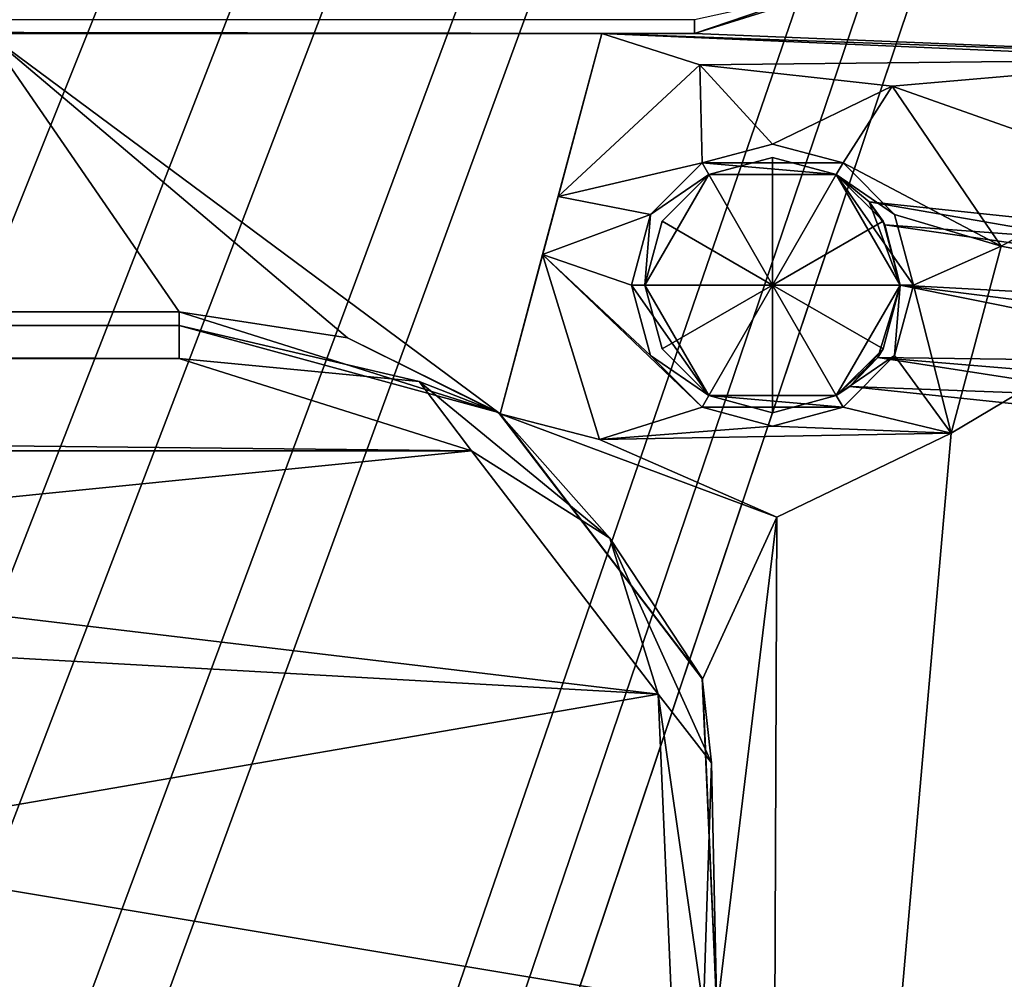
# Model space of a CAD drawing. Header units: inches. Extents: x -12.5 to 12.5, y -27.4 to 0.
# Tile 45 of 136: x 5.4 to 6.7, y -18.1 to -16.8. Entities that reach past the tile are written whole.
import ezdxf

# ---------------------------------------------------------------- set-up
doc = ezdxf.new("R2010")
doc.units = ezdxf.units.IN
doc.header["$LTSCALE"] = 52.148148
doc.header["$MEASUREMENT"] = 0
for name, color, linetype in [('1', 7, 'CONTINUOUS'), ('106', 7, 'CONTINUOUS'), ('113', 7, 'CONTINUOUS'), ('116', 7, 'CONTINUOUS'), ('1163', 7, 'CONTINUOUS'), ('1164', 7, 'CONTINUOUS'), ('1168', 7, 'CONTINUOUS'), ('1169', 7, 'CONTINUOUS'), ('123', 7, 'CONTINUOUS'), ('125', 7, 'CONTINUOUS'), ('126', 7, 'CONTINUOUS'), ('127', 7, 'CONTINUOUS'), ('19', 7, 'CONTINUOUS'), ('2', 7, 'CONTINUOUS'), ('25', 7, 'CONTINUOUS'), ('326', 7, 'CONTINUOUS'), ('327', 7, 'CONTINUOUS'), ('328', 7, 'CONTINUOUS'), ('329', 7, 'CONTINUOUS'), ('330', 7, 'CONTINUOUS'), ('331', 7, 'CONTINUOUS'), ('332', 7, 'CONTINUOUS'), ('333', 7, 'CONTINUOUS'), ('334', 7, 'CONTINUOUS'), ('335', 7, 'CONTINUOUS'), ('336', 7, 'CONTINUOUS'), ('337', 7, 'CONTINUOUS'), ('338', 7, 'CONTINUOUS'), ('4', 7, 'CONTINUOUS'), ('70', 7, 'CONTINUOUS'), ('80', 7, 'CONTINUOUS'), ('9', 7, 'CONTINUOUS'), ('90', 7, 'CONTINUOUS'), ('92', 7, 'CONTINUOUS')]:
    doc.layers.add(name, color=color, linetype=linetype)

msp = doc.modelspace()

# ---------------------------------------------------------------- linework, layer by layer
at = {"layer": '1', "linetype": 'Continuous'}
for points in [[(3.3795, -24.259), (3.7165, -24.7877), (12.2412, -0.07), (3.3795, -24.259)], [(4.4125, -21.109), (3.3795, -24.259), (12.2412, -0.07), (4.4125, -21.109)], [(3.7165, -24.7877), (3.8415, -24.7877), (12.2412, -0.07), (3.7165, -24.7877)], [(3.8415, -24.7877), (3.904, -24.896), (12.2412, -0.07), (3.8415, -24.7877)], [(12.2412, -0.07), (3.904, -24.896), (4.9442, -27.303), (12.2412, -0.07)], [(4.6455, -19.534), (4.2953, -20.8262), (12.2412, -0.07), (4.6455, -19.534)], [(4.2953, -20.8262), (4.4125, -21.109), (12.2412, -0.07), (4.2953, -20.8262)], [(5.0675, -17.959), (4.6455, -19.534), (12.2412, -0.07), (5.0675, -17.959)], [(5.4895, -16.384), (5.0675, -17.959), (12.2412, -0.07), (5.4895, -16.384)], [(5.4895, -16.384), (5.3723, -16.6668), (5.0675, -17.959), (5.4895, -16.384)]]:
    msp.add_3dface(points, dxfattribs=at)
at = {"layer": '106', "color": 9, "linetype": 'Continuous', "true_color": 0xbfc4ba}
for points in [[(5.1445, -26.5063, -3.07), (11.9432, -1.1333, -3.07), (12.1412, -1.1863, -3.07), (5.1445, -26.5063, -3.07)], [(5.3425, -26.5593, -3.07), (5.1445, -26.5063, -3.07), (12.1412, -1.1863, -3.07), (5.3425, -26.5593, -3.07)]]:
    msp.add_3dface(points, dxfattribs=at)
at = {"layer": '113', "linetype": 'Continuous'}
for points in [[(5.1445, -26.5063, -3.3), (11.9432, -1.1333, -3.3), (5.1445, -26.5063, -3.07), (5.1445, -26.5063, -3.3)], [(11.9432, -1.1333, -3.3), (11.9432, -1.1333, -3.07), (5.1445, -26.5063, -3.07), (11.9432, -1.1333, -3.3)]]:
    msp.add_3dface(points, dxfattribs=at)
at = {"layer": '116', "linetype": 'Continuous'}
for points in [[(12.1412, -1.1863, -3.3), (5.3425, -26.5593, -3.3), (12.1412, -1.1863, -3.07), (12.1412, -1.1863, -3.3)], [(5.3425, -26.5593, -3.3), (5.3425, -26.5593, -3.07), (12.1412, -1.1863, -3.07), (5.3425, -26.5593, -3.3)]]:
    msp.add_3dface(points, dxfattribs=at)
at = {"layer": '1163', "linetype": 'Continuous'}
for points in [[(6.63, -16.7577, -0.438), (6.3257, -16.861, -0.438), (6.5292, -16.7974, -0.3935), (6.63, -16.7577, -0.438)], [(6.3257, -16.861, -0.438), (6.3257, -16.8425, -0.3935), (6.5292, -16.7974, -0.3935), (6.3257, -16.861, -0.438)]]:
    msp.add_3dface(points, dxfattribs=at)
at = {"layer": '1164', "linetype": 'Continuous'}
for points in [[(6.3257, -16.861, -0.438), (-6.3257, -16.861, -0.438), (-6.3257, -16.8425, -0.3935), (6.3257, -16.861, -0.438)], [(6.3257, -16.861, -0.438), (-6.3257, -16.8425, -0.3935), (6.3257, -16.8425, -0.3935), (6.3257, -16.861, -0.438)]]:
    msp.add_3dface(points, dxfattribs=at)
at = {"layer": '1168', "linetype": 'Continuous'}
for points in [[(-5.6314, -17.236, -0.438), (5.6314, -17.236, -0.438), (5.6314, -17.2545, -0.3935), (-5.6314, -17.236, -0.438)], [(-5.6314, -17.2545, -0.3935), (-5.6314, -17.236, -0.438), (5.6314, -17.2545, -0.3935), (-5.6314, -17.2545, -0.3935)], [(5.6314, -17.299, -0.375), (-5.6314, -17.299, -0.375), (-5.6314, -17.2545, -0.3935), (5.6314, -17.299, -0.375)], [(5.6314, -17.299, -0.375), (-5.6314, -17.2545, -0.3935), (5.6314, -17.2545, -0.3935), (5.6314, -17.299, -0.375)]]:
    msp.add_3dface(points, dxfattribs=at)
at = {"layer": '1169', "linetype": 'Continuous'}
for points in [[(5.6314, -17.236, -0.438), (6.0616, -17.3716, -0.438), (5.6314, -17.2545, -0.3935), (5.6314, -17.236, -0.438)], [(5.955, -17.3299, -0.3935), (5.6314, -17.299, -0.375), (5.6314, -17.2545, -0.3935), (5.955, -17.3299, -0.3935)], [(6.0616, -17.3716, -0.438), (5.955, -17.3299, -0.3935), (5.6314, -17.2545, -0.3935), (6.0616, -17.3716, -0.438)], [(6.0254, -17.4232, -0.375), (5.6314, -17.299, -0.375), (5.955, -17.3299, -0.3935), (6.0254, -17.4232, -0.375)], [(6.2118, -17.5407, -0.3935), (6.0254, -17.4232, -0.375), (5.955, -17.3299, -0.3935), (6.2118, -17.5407, -0.3935)], [(6.0616, -17.3716, -0.438), (6.2118, -17.5407, -0.3935), (5.955, -17.3299, -0.3935), (6.0616, -17.3716, -0.438)], [(6.0616, -17.3716, -0.438), (6.3362, -17.7295, -0.438), (6.2118, -17.5407, -0.3935), (6.0616, -17.3716, -0.438)], [(6.277, -17.7511, -0.375), (6.0254, -17.4232, -0.375), (6.2118, -17.5407, -0.3935), (6.277, -17.7511, -0.375)], [(6.3489, -17.8433, -0.3935), (6.277, -17.7511, -0.375), (6.2118, -17.5407, -0.3935), (6.3489, -17.8433, -0.3935)], [(6.3362, -17.7295, -0.438), (6.3489, -17.8433, -0.3935), (6.2118, -17.5407, -0.3935), (6.3362, -17.7295, -0.438)], [(6.3362, -17.7295, -0.438), (6.3559, -18.1801, -0.438), (6.3489, -17.8433, -0.3935), (6.3362, -17.7295, -0.438)], [(6.295, -18.1638, -0.375), (6.277, -17.7511, -0.375), (6.338, -18.1753, -0.3935), (6.295, -18.1638, -0.375)], [(6.338, -18.1753, -0.3935), (6.277, -17.7511, -0.375), (6.3489, -17.8433, -0.3935), (6.338, -18.1753, -0.3935)], [(6.3559, -18.1801, -0.438), (6.338, -18.1753, -0.3935), (6.3489, -17.8433, -0.3935), (6.3559, -18.1801, -0.438)]]:
    msp.add_3dface(points, dxfattribs=at)
at = {"layer": '123', "linetype": 'Continuous'}
for points in [[(4.7722, -27.373, -2.782), (12.375, 0, -2.782), (12.1068, 0, -2.782), (4.7722, -27.373, -2.782)], [(12.375, 0, -2.782), (4.7722, -27.373, -2.782), (12.4634, -0.0366, -2.782), (12.375, 0, -2.782)], [(4.7722, -27.373, -2.782), (12.5, -0.125, -2.782), (12.4634, -0.0366, -2.782), (4.7722, -27.373, -2.782)], [(4.7722, -27.373, -2.782), (12.5, -0.9296, -2.782), (12.5, -0.125, -2.782), (4.7722, -27.373, -2.782)], [(4.7722, -27.373, -2.782), (5.4393, -27.2804, -2.782), (12.5, -0.9296, -2.782), (4.7722, -27.373, -2.782)]]:
    msp.add_3dface(points, dxfattribs=at)
at = {"layer": '125', "linetype": 'Continuous'}
for points in [[(12.2412, -0.07), (4.9442, -27.303), (12.2412, -0.07, -0.25), (12.2412, -0.07)], [(12.2412, -0.07, -0.25), (4.9442, -27.303), (12.2077, -0.195, -0.25), (12.2412, -0.07, -0.25)], [(4.9442, -27.303), (11.8127, -1.6694, -0.3911), (12.2077, -0.195, -0.25), (4.9442, -27.303)], [(12.1408, -0.445, -1.11), (5.0595, -26.8728, -1.0059), (5.0447, -26.928, -1.11), (12.1408, -0.445, -1.11)], [(5.1013, -26.7168, -1.0059), (5.0595, -26.8728, -1.0059), (12.1408, -0.445, -1.11), (5.1013, -26.7168, -1.0059)], [(5.9035, -23.7229, -1.0059), (5.1013, -26.7168, -1.0059), (12.1408, -0.445, -1.11), (5.9035, -23.7229, -1.0059)], [(5.9453, -23.5669, -1.0059), (5.9035, -23.7229, -1.0059), (12.1408, -0.445, -1.11), (5.9453, -23.5669, -1.0059)], [(6.7475, -20.573, -1.0059), (5.9453, -23.5669, -1.0059), (12.1408, -0.445, -1.11), (6.7475, -20.573, -1.0059)], [(11.8127, -1.6694, -0.3911), (4.9442, -27.303), (11.7709, -1.8254, -0.3911), (11.8127, -1.6694, -0.3911)], [(11.7709, -1.8254, -0.3911), (4.9442, -27.303), (10.9687, -4.8192, -0.3911), (11.7709, -1.8254, -0.3911)], [(10.9687, -4.8192, -0.3911), (4.9442, -27.303), (10.9269, -4.9752, -0.3911), (10.9687, -4.8192, -0.3911)], [(10.9269, -4.9752, -0.3911), (4.9442, -27.303), (10.1247, -7.9691, -0.3911), (10.9269, -4.9752, -0.3911)], [(10.1247, -7.9691, -0.3911), (4.9442, -27.303), (10.0829, -8.1251, -0.3911), (10.1247, -7.9691, -0.3911)], [(10.0829, -8.1251, -0.3911), (4.9442, -27.303), (9.2807, -11.119, -0.3911), (10.0829, -8.1251, -0.3911)], [(9.2807, -11.119, -0.3911), (4.9442, -27.303), (9.2389, -11.275, -0.3911), (9.2807, -11.119, -0.3911)], [(9.2389, -11.275, -0.3911), (4.9442, -27.303), (8.4367, -14.2689, -0.3911), (9.2389, -11.275, -0.3911)], [(8.4367, -14.2689, -0.3911), (4.9442, -27.303), (8.3949, -14.4249, -0.3911), (8.4367, -14.2689, -0.3911)], [(8.3949, -14.4249, -0.3911), (4.9442, -27.303), (7.5927, -17.4188, -0.3911), (8.3949, -14.4249, -0.3911)], [(7.5927, -17.4188, -0.3911), (4.9442, -27.303), (7.5509, -17.5748, -0.3911), (7.5927, -17.4188, -0.3911)], [(7.5509, -17.5748, -0.3911), (4.9442, -27.303), (7.53, -17.6528, -0.531), (7.5509, -17.5748, -0.3911)], [(7.53, -17.6528, -0.531), (4.9442, -27.303), (6.7486, -20.5687, -0.3911), (7.53, -17.6528, -0.531)]]:
    msp.add_3dface(points, dxfattribs=at)
at = {"layer": '126', "linetype": 'Continuous'}
for points in [[(11.9875, -0.445, -1.11), (5.0447, -26.928, -1.11), (4.8914, -26.928, -1.11), (11.9875, -0.445, -1.11)], [(12.1408, -0.445, -1.11), (5.0447, -26.928, -1.11), (11.9875, -0.445, -1.11), (12.1408, -0.445, -1.11)]]:
    msp.add_3dface(points, dxfattribs=at)
at = {"layer": '127', "color": 253, "linetype": 'Continuous', "true_color": 0xaab2c4}
for points in [[(4.7722, -27.373, -2.782), (12.1068, 0, -2.782), (5.5428, -24.4972, -2.4165), (4.7722, -27.373, -2.782)], [(5.5428, -24.4972, -2.4165), (12.1068, 0, -2.782), (5.5573, -24.4431, -2.4165), (5.5428, -24.4972, -2.4165)], [(5.5573, -24.4431, -2.4165), (12.1068, 0, -2.782), (5.5645, -24.416, -2.368), (5.5573, -24.4431, -2.4165)], [(12.1068, 0, -2.782), (7.0173, -18.9943, -2.4165), (5.5645, -24.416, -2.368), (12.1068, 0, -2.782)], [(4.8914, -26.928, -1.11), (10.845, -4.7091, -1.292), (11.9875, -0.445, -1.11), (4.8914, -26.928, -1.11)], [(10.845, -4.7091, -1.292), (4.8914, -26.928, -1.11), (10.8285, -4.7706, -1.309), (10.845, -4.7091, -1.292)], [(10.8285, -4.7706, -1.309), (4.8914, -26.928, -1.11), (10.6552, -5.4172, -1.3195), (10.8285, -4.7706, -1.309)], [(10.6552, -5.4172, -1.3195), (4.8914, -26.928, -1.11), (10.6407, -5.4713, -1.3195), (10.6552, -5.4172, -1.3195)], [(4.8914, -26.928, -1.11), (9.1569, -11.0092, -1.292), (10.6407, -5.4713, -1.3195), (4.8914, -26.928, -1.11)], [(9.1569, -11.0092, -1.292), (4.8914, -26.928, -1.11), (9.1404, -11.0707, -1.309), (9.1569, -11.0092, -1.292)], [(9.1404, -11.0707, -1.309), (4.8914, -26.928, -1.11), (8.9729, -11.6958, -1.3195), (9.1404, -11.0707, -1.309)], [(8.9729, -11.6958, -1.3195), (4.8914, -26.928, -1.11), (8.9584, -11.7499, -1.3195), (8.9729, -11.6958, -1.3195)], [(4.8914, -26.928, -1.11), (8.9512, -11.7769, -1.368), (8.9584, -11.7499, -1.3195), (4.8914, -26.928, -1.11)], [(4.8914, -26.928, -1.11), (7.4688, -17.3091, -1.292), (8.9512, -11.7769, -1.368), (4.8914, -26.928, -1.11)], [(7.4688, -17.3091, -1.292), (4.8914, -26.928, -1.11), (7.4524, -17.3705, -1.309), (7.4688, -17.3091, -1.292)], [(7.4524, -17.3705, -1.309), (4.8914, -26.928, -1.11), (7.2906, -17.9743, -1.3195), (7.4524, -17.3705, -1.309)], [(7.2906, -17.9743, -1.3195), (4.8914, -26.928, -1.11), (7.2761, -18.0284, -1.3195), (7.2906, -17.9743, -1.3195)], [(4.8914, -26.928, -1.11), (7.2688, -18.0554, -1.368), (7.2761, -18.0284, -1.3195), (4.8914, -26.928, -1.11)], [(4.8914, -26.928, -1.11), (5.7807, -23.6091, -1.292), (7.2688, -18.0554, -1.368), (4.8914, -26.928, -1.11)], [(7.2688, -18.0554, -1.368), (5.7807, -23.6091, -1.292), (7.0318, -18.9402, -2.3195), (7.2688, -18.0554, -1.368)]]:
    msp.add_3dface(points, dxfattribs=at)
at = {"layer": '19', "linetype": 'Continuous'}
for points in [[(-6.201, -16.861, -2.9), (-6.3257, -16.861, -0.438), (6.3257, -16.861, -0.438), (-6.201, -16.861, -2.9)], [(-5.3728, -16.861, -2.9), (-6.201, -16.861, -2.9), (6.3257, -16.861, -0.438), (-5.3728, -16.861, -2.9)], [(-5.3728, -16.861, -3.125), (-5.3728, -16.861, -2.9), (6.3257, -16.861, -0.438), (-5.3728, -16.861, -3.125)], [(5.3728, -16.861, -2.9), (-5.3728, -16.861, -3.125), (6.3257, -16.861, -0.438), (5.3728, -16.861, -2.9)], [(6.201, -16.861, -2.9), (5.3728, -16.861, -2.9), (6.3257, -16.861, -0.438), (6.201, -16.861, -2.9)], [(6.3257, -16.861, -3.3), (6.201, -16.861, -3.3), (6.3257, -16.861, -0.438), (6.3257, -16.861, -3.3)], [(6.201, -16.861, -3.3), (6.201, -16.861, -2.9), (6.3257, -16.861, -0.438), (6.201, -16.861, -3.3)]]:
    msp.add_3dface(points, dxfattribs=at)
at = {"layer": '2', "linetype": 'Continuous'}
for points in [[(5.4393, -27.2804, -3.3), (12.1412, -1.1863, -3.3), (12.5, -0.9296, -3.3), (5.4393, -27.2804, -3.3)], [(11.9432, -1.1333, -3.3), (5.1445, -26.5063, -3.3), (11.4685, -1.2016, -3.3), (11.9432, -1.1333, -3.3)], [(5.3425, -26.5593, -3.3), (12.1412, -1.1863, -3.3), (5.4393, -27.2804, -3.3), (5.3425, -26.5593, -3.3)], [(11.4685, -1.2016, -3.3), (5.1445, -26.5063, -3.3), (10.646, -4.448, -3.3), (11.4685, -1.2016, -3.3)], [(10.646, -4.448, -3.3), (5.1445, -26.5063, -3.3), (10.5585, -4.5996, -3.3), (10.646, -4.448, -3.3)], [(10.5585, -4.5996, -3.3), (5.1445, -26.5063, -3.3), (9.802, -7.598, -3.3), (10.5585, -4.5996, -3.3)], [(9.802, -7.598, -3.3), (5.1445, -26.5063, -3.3), (9.7145, -7.7496, -3.3), (9.802, -7.598, -3.3)], [(9.7145, -7.7496, -3.3), (5.1445, -26.5063, -3.3), (8.958, -10.748, -3.3), (9.7145, -7.7496, -3.3)], [(8.958, -10.748, -3.3), (5.1445, -26.5063, -3.3), (8.8705, -10.8996, -3.3), (8.958, -10.748, -3.3)], [(8.8705, -10.8996, -3.3), (5.1445, -26.5063, -3.3), (8.114, -13.898, -3.3), (8.8705, -10.8996, -3.3)], [(8.114, -13.898, -3.3), (5.1445, -26.5063, -3.3), (8.0265, -14.0496, -3.3), (8.114, -13.898, -3.3)], [(8.0265, -14.0496, -3.3), (5.1445, -26.5063, -3.3), (7.27, -17.048, -3.3), (8.0265, -14.0496, -3.3)], [(6.63, -16.7577, -3.3), (6.8086, -16.4904, -3.3), (7.1825, -16.8964, -3.3), (6.63, -16.7577, -3.3)], [(6.3257, -16.861, -3.3), (6.63, -16.7577, -3.3), (7.1825, -16.8964, -3.3), (6.3257, -16.861, -3.3)], [(6.1421, -17.0809, -3.3), (6.201, -16.861, -3.3), (6.333, -16.9033, -3.3), (6.1421, -17.0809, -3.3)], [(6.201, -16.861, -3.3), (6.3257, -16.861, -3.3), (7.1825, -16.8964, -3.3), (6.201, -16.861, -3.3)], [(6.333, -16.9033, -3.3), (6.201, -16.861, -3.3), (7.0075, -16.8964, -3.3), (6.333, -16.9033, -3.3)], [(7.0075, -16.8964, -3.3), (6.201, -16.861, -3.3), (7.1825, -16.8964, -3.3), (7.0075, -16.8964, -3.3)], [(6.5921, -16.9322, -3.3), (6.333, -16.9033, -3.3), (7.0075, -16.8964, -3.3), (6.5921, -16.9322, -3.3)], [(6.92, -17.048, -3.3), (6.5921, -16.9322, -3.3), (7.0075, -16.8964, -3.3), (6.92, -17.048, -3.3)], [(6.7391, -17.1476, -3.3), (6.5921, -16.9322, -3.3), (6.92, -17.048, -3.3), (6.7391, -17.1476, -3.3)], [(7.27, -17.048, -3.3), (5.1445, -26.5063, -3.3), (7.1825, -17.1996, -3.3), (7.27, -17.048, -3.3)], [(6.7391, -17.1476, -3.3), (6.92, -17.048, -3.3), (7.0075, -17.1996, -3.3), (6.7391, -17.1476, -3.3)], [(6.6716, -17.3994, -3.3), (6.7391, -17.1476, -3.3), (7.0075, -17.1996, -3.3), (6.6716, -17.3994, -3.3)], [(6.1212, -17.1587, -3.3), (6.1977, -17.4079, -3.3), (6.0638, -17.3732, -3.3), (6.1212, -17.1587, -3.3)], [(7.1825, -17.1996, -3.3), (5.1445, -26.5063, -3.3), (6.426, -20.198, -3.3), (7.1825, -17.1996, -3.3)], [(6.6716, -17.3994, -3.3), (7.0075, -17.1996, -3.3), (6.426, -20.198, -3.3), (6.6716, -17.3994, -3.3)], [(7.0075, -17.1996, -3.3), (7.1825, -17.1996, -3.3), (6.426, -20.198, -3.3), (7.0075, -17.1996, -3.3)], [(6.1977, -17.4079, -3.3), (6.4366, -17.5124, -3.3), (6.0638, -17.3732, -3.3), (6.1977, -17.4079, -3.3)], [(6.0638, -17.3732, -3.3), (6.4366, -17.5124, -3.3), (6.3366, -17.7307, -3.3), (6.0638, -17.3732, -3.3)], [(6.4366, -17.5124, -3.3), (6.6716, -17.3994, -3.3), (6.426, -20.198, -3.3), (6.4366, -17.5124, -3.3)], [(6.3366, -17.7307, -3.3), (6.4366, -17.5124, -3.3), (6.3559, -18.1801, -3.3), (6.3366, -17.7307, -3.3)], [(6.3559, -18.1801, -3.3), (6.4366, -17.5124, -3.3), (6.426, -20.198, -3.3), (6.3559, -18.1801, -3.3)]]:
    msp.add_3dface(points, dxfattribs=at)
at = {"layer": '25', "linetype": 'Continuous'}
for points in [[(5.6314, -17.236, -2.9), (5.6314, -17.236, -0.438), (-5.6314, -17.236, -0.438), (5.6314, -17.236, -2.9)], [(5.2723, -17.236, -2.9), (5.6314, -17.236, -2.9), (-5.6314, -17.236, -0.438), (5.2723, -17.236, -2.9)]]:
    msp.add_3dface(points, dxfattribs=at)
at = {"layer": '326', "linetype": 'Continuous'}
for points in [[(6.2591, -17.2, -1.237), (6.431, -17.2, -1.1337), (6.2821, -17.2859, -1.237), (6.2591, -17.2, -1.237)], [(6.2821, -17.2859, -1.237), (6.431, -17.2, -1.1337), (6.345, -17.3489, -1.237), (6.2821, -17.2859, -1.237)], [(6.345, -17.3489, -1.237), (6.431, -17.2, -1.1337), (6.431, -17.3719, -1.237), (6.345, -17.3489, -1.237)], [(6.431, -17.3719, -1.237), (6.431, -17.2, -1.1337), (6.5169, -17.3489, -1.237), (6.431, -17.3719, -1.237)], [(6.5169, -17.3489, -1.237), (6.431, -17.2, -1.1337), (6.5799, -17.2859, -1.237), (6.5169, -17.3489, -1.237)], [(6.5799, -17.2859, -1.237), (6.431, -17.2, -1.1337), (6.6029, -17.2, -1.237), (6.5799, -17.2859, -1.237)]]:
    msp.add_3dface(points, dxfattribs=at)
at = {"layer": '327', "linetype": 'Continuous'}
for points in [[(6.2591, -17.2, -1.237), (6.2821, -17.2859, -1.237), (6.2591, -17.2, -3.13), (6.2591, -17.2, -1.237)], [(6.2821, -17.2859, -1.237), (6.345, -17.3489, -1.237), (6.2591, -17.2, -3.13), (6.2821, -17.2859, -1.237)], [(6.2591, -17.2, -3.13), (6.345, -17.3489, -1.237), (6.345, -17.3489, -3.13), (6.2591, -17.2, -3.13)], [(6.6029, -17.2, -3.13), (6.5169, -17.3489, -3.13), (6.6029, -17.2, -2.0407), (6.6029, -17.2, -3.13)], [(6.6029, -17.2, -2.0407), (6.5169, -17.3489, -3.13), (6.5727, -17.2974, -2.0113), (6.6029, -17.2, -2.0407)], [(6.5799, -17.2859, -1.237), (6.6029, -17.2, -1.237), (6.5727, -17.2973, -1.3226), (6.5799, -17.2859, -1.237)], [(6.5727, -17.2973, -1.3226), (6.6029, -17.2, -1.237), (6.6029, -17.2, -1.2933), (6.5727, -17.2973, -1.3226)], [(6.5169, -17.3489, -1.237), (6.5799, -17.2859, -1.237), (6.5353, -17.3366, -1.417), (6.5169, -17.3489, -1.237)], [(6.5353, -17.3366, -1.417), (6.5799, -17.2859, -1.237), (6.5727, -17.2973, -1.3226), (6.5353, -17.3366, -1.417)], [(6.5169, -17.3489, -3.13), (6.5353, -17.3366, -1.917), (6.5727, -17.2974, -2.0113), (6.5169, -17.3489, -3.13)], [(6.5169, -17.3489, -1.237), (6.5353, -17.3366, -1.417), (6.5169, -17.3489, -3.13), (6.5169, -17.3489, -1.237)], [(6.5353, -17.3366, -1.417), (6.5353, -17.3366, -1.917), (6.5169, -17.3489, -3.13), (6.5353, -17.3366, -1.417)], [(6.345, -17.3489, -1.237), (6.431, -17.3719, -1.237), (6.345, -17.3489, -3.13), (6.345, -17.3489, -1.237)], [(6.431, -17.3719, -1.237), (6.5169, -17.3489, -1.237), (6.345, -17.3489, -3.13), (6.431, -17.3719, -1.237)], [(6.345, -17.3489, -3.13), (6.5169, -17.3489, -1.237), (6.5169, -17.3489, -3.13), (6.345, -17.3489, -3.13)]]:
    msp.add_3dface(points, dxfattribs=at)
at = {"layer": '328', "linetype": 'Continuous'}
for points in [[(6.431, -17.01, -3.13), (6.526, -17.0355, -3.13), (6.336, -17.0355, -3.13), (6.431, -17.01, -3.13)], [(6.2665, -17.105, -3.13), (6.336, -17.0355, -3.13), (6.345, -17.0511, -3.13), (6.2665, -17.105, -3.13)], [(6.336, -17.0355, -3.13), (6.526, -17.0355, -3.13), (6.5169, -17.0511, -3.13), (6.336, -17.0355, -3.13)], [(6.345, -17.0511, -3.13), (6.336, -17.0355, -3.13), (6.5169, -17.0511, -3.13), (6.345, -17.0511, -3.13)], [(6.526, -17.0355, -3.13), (6.5955, -17.105, -3.13), (6.5169, -17.0511, -3.13), (6.526, -17.0355, -3.13)], [(6.2591, -17.2, -3.13), (6.2665, -17.105, -3.13), (6.345, -17.0511, -3.13), (6.2591, -17.2, -3.13)], [(6.621, -17.2, -3.13), (6.6029, -17.2, -3.13), (6.5169, -17.0511, -3.13), (6.621, -17.2, -3.13)], [(6.5955, -17.105, -3.13), (6.621, -17.2, -3.13), (6.5169, -17.0511, -3.13), (6.5955, -17.105, -3.13)], [(6.2591, -17.2, -3.13), (6.241, -17.2, -3.13), (6.2665, -17.105, -3.13), (6.2591, -17.2, -3.13)], [(6.2591, -17.2, -3.13), (6.345, -17.3489, -3.13), (6.241, -17.2, -3.13), (6.2591, -17.2, -3.13)], [(6.241, -17.2, -3.13), (6.345, -17.3489, -3.13), (6.2665, -17.295, -3.13), (6.241, -17.2, -3.13)], [(6.5169, -17.3489, -3.13), (6.6029, -17.2, -3.13), (6.5955, -17.295, -3.13), (6.5169, -17.3489, -3.13)], [(6.5955, -17.295, -3.13), (6.6029, -17.2, -3.13), (6.621, -17.2, -3.13), (6.5955, -17.295, -3.13)], [(6.2665, -17.295, -3.13), (6.345, -17.3489, -3.13), (6.336, -17.3645, -3.13), (6.2665, -17.295, -3.13)], [(6.526, -17.3645, -3.13), (6.5169, -17.3489, -3.13), (6.5955, -17.295, -3.13), (6.526, -17.3645, -3.13)], [(6.336, -17.3645, -3.13), (6.345, -17.3489, -3.13), (6.526, -17.3645, -3.13), (6.336, -17.3645, -3.13)], [(6.345, -17.3489, -3.13), (6.5169, -17.3489, -3.13), (6.526, -17.3645, -3.13), (6.345, -17.3489, -3.13)], [(6.431, -17.39, -3.13), (6.336, -17.3645, -3.13), (6.526, -17.3645, -3.13), (6.431, -17.39, -3.13)]]:
    msp.add_3dface(points, dxfattribs=at)
at = {"layer": '329', "linetype": 'Continuous'}
for points in [[(6.241, -17.2, -3.13), (6.2665, -17.295, -3.13), (6.241, -17.2, -3.23), (6.241, -17.2, -3.13)], [(6.241, -17.2, -3.23), (6.2665, -17.295, -3.13), (6.2665, -17.295, -3.23), (6.241, -17.2, -3.23)], [(6.5955, -17.295, -3.13), (6.621, -17.2, -3.13), (6.5955, -17.295, -3.23), (6.5955, -17.295, -3.13)], [(6.5955, -17.295, -3.23), (6.621, -17.2, -3.13), (6.621, -17.2, -3.23), (6.5955, -17.295, -3.23)], [(6.2665, -17.295, -3.13), (6.336, -17.3645, -3.13), (6.2665, -17.295, -3.23), (6.2665, -17.295, -3.13)], [(6.2665, -17.295, -3.23), (6.336, -17.3645, -3.13), (6.336, -17.3645, -3.23), (6.2665, -17.295, -3.23)], [(6.526, -17.3645, -3.13), (6.5955, -17.295, -3.13), (6.526, -17.3645, -3.23), (6.526, -17.3645, -3.13)], [(6.526, -17.3645, -3.23), (6.5955, -17.295, -3.13), (6.5955, -17.295, -3.23), (6.526, -17.3645, -3.23)], [(6.336, -17.3645, -3.13), (6.431, -17.39, -3.13), (6.336, -17.3645, -3.23), (6.336, -17.3645, -3.13)], [(6.336, -17.3645, -3.23), (6.431, -17.39, -3.13), (6.431, -17.39, -3.23), (6.336, -17.3645, -3.23)], [(6.431, -17.39, -3.13), (6.526, -17.3645, -3.13), (6.431, -17.39, -3.23), (6.431, -17.39, -3.13)], [(6.431, -17.39, -3.23), (6.526, -17.3645, -3.13), (6.526, -17.3645, -3.23), (6.431, -17.39, -3.23)]]:
    msp.add_3dface(points, dxfattribs=at)
at = {"layer": '330', "linetype": 'Continuous'}
for points in [[(6.336, -17.0355, -3.23), (6.1421, -17.0809, -3.23), (6.333, -16.9033, -3.23), (6.336, -17.0355, -3.23)], [(6.431, -17.01, -3.23), (6.336, -17.0355, -3.23), (6.333, -16.9033, -3.23), (6.431, -17.01, -3.23)], [(6.5921, -16.9322, -3.23), (6.431, -17.01, -3.23), (6.333, -16.9033, -3.23), (6.5921, -16.9322, -3.23)], [(6.526, -17.0355, -3.23), (6.431, -17.01, -3.23), (6.5921, -16.9322, -3.23), (6.526, -17.0355, -3.23)], [(6.7391, -17.1476, -3.23), (6.526, -17.0355, -3.23), (6.5921, -16.9322, -3.23), (6.7391, -17.1476, -3.23)], [(6.2665, -17.105, -3.23), (6.1421, -17.0809, -3.23), (6.336, -17.0355, -3.23), (6.2665, -17.105, -3.23)], [(6.5955, -17.105, -3.23), (6.526, -17.0355, -3.23), (6.7391, -17.1476, -3.23), (6.5955, -17.105, -3.23)], [(6.1212, -17.1587, -3.23), (6.1421, -17.0809, -3.23), (6.2665, -17.105, -3.23), (6.1212, -17.1587, -3.23)], [(6.241, -17.2, -3.23), (6.1212, -17.1587, -3.23), (6.2665, -17.105, -3.23), (6.241, -17.2, -3.23)], [(6.621, -17.2, -3.23), (6.5955, -17.105, -3.23), (6.7391, -17.1476, -3.23), (6.621, -17.2, -3.23)], [(6.6716, -17.3994, -3.23), (6.621, -17.2, -3.23), (6.7391, -17.1476, -3.23), (6.6716, -17.3994, -3.23)], [(6.1212, -17.1587, -3.23), (6.241, -17.2, -3.23), (6.2665, -17.295, -3.23), (6.1212, -17.1587, -3.23)], [(6.1212, -17.1587, -3.23), (6.2665, -17.295, -3.23), (6.336, -17.3645, -3.23), (6.1212, -17.1587, -3.23)], [(6.1212, -17.1587, -3.23), (6.336, -17.3645, -3.23), (6.1977, -17.4079, -3.23), (6.1212, -17.1587, -3.23)], [(6.5955, -17.295, -3.23), (6.621, -17.2, -3.23), (6.6716, -17.3994, -3.23), (6.5955, -17.295, -3.23)], [(6.526, -17.3645, -3.23), (6.5955, -17.295, -3.23), (6.6716, -17.3994, -3.23), (6.526, -17.3645, -3.23)], [(6.336, -17.3645, -3.23), (6.431, -17.39, -3.23), (6.1977, -17.4079, -3.23), (6.336, -17.3645, -3.23)], [(6.431, -17.39, -3.23), (6.526, -17.3645, -3.23), (6.6716, -17.3994, -3.23), (6.431, -17.39, -3.23)], [(6.1977, -17.4079, -3.23), (6.431, -17.39, -3.23), (6.6716, -17.3994, -3.23), (6.1977, -17.4079, -3.23)], [(6.4366, -17.5124, -3.23), (6.1977, -17.4079, -3.23), (6.6716, -17.3994, -3.23), (6.4366, -17.5124, -3.23)]]:
    msp.add_3dface(points, dxfattribs=at)
at = {"layer": '331', "linetype": 'Continuous'}
for points in [[(6.1421, -17.0809, -3.3), (6.333, -16.9033, -3.3), (6.1421, -17.0809, -3.23), (6.1421, -17.0809, -3.3)], [(6.1421, -17.0809, -3.23), (6.333, -16.9033, -3.3), (6.333, -16.9033, -3.23), (6.1421, -17.0809, -3.23)], [(6.333, -16.9033, -3.3), (6.5921, -16.9322, -3.3), (6.333, -16.9033, -3.23), (6.333, -16.9033, -3.3)], [(6.5921, -16.9322, -3.3), (6.5921, -16.9322, -3.23), (6.333, -16.9033, -3.23), (6.5921, -16.9322, -3.3)], [(6.5921, -16.9322, -3.3), (6.7391, -17.1476, -3.3), (6.5921, -16.9322, -3.23), (6.5921, -16.9322, -3.3)], [(6.7391, -17.1476, -3.3), (6.7391, -17.1476, -3.23), (6.5921, -16.9322, -3.23), (6.7391, -17.1476, -3.3)], [(6.7391, -17.1476, -3.3), (6.6716, -17.3994, -3.3), (6.7391, -17.1476, -3.23), (6.7391, -17.1476, -3.3)], [(6.6716, -17.3994, -3.3), (6.6716, -17.3994, -3.23), (6.7391, -17.1476, -3.23), (6.6716, -17.3994, -3.3)], [(6.1977, -17.4079, -3.3), (6.1212, -17.1587, -3.3), (6.1977, -17.4079, -3.23), (6.1977, -17.4079, -3.3)], [(6.1212, -17.1587, -3.3), (6.1212, -17.1587, -3.23), (6.1977, -17.4079, -3.23), (6.1212, -17.1587, -3.3)], [(6.6716, -17.3994, -3.3), (6.4366, -17.5124, -3.3), (6.6716, -17.3994, -3.23), (6.6716, -17.3994, -3.3)], [(6.4366, -17.5124, -3.3), (6.4366, -17.5124, -3.23), (6.6716, -17.3994, -3.23), (6.4366, -17.5124, -3.3)], [(6.4366, -17.5124, -3.3), (6.1977, -17.4079, -3.3), (6.4366, -17.5124, -3.23), (6.4366, -17.5124, -3.3)], [(6.1977, -17.4079, -3.3), (6.1977, -17.4079, -3.23), (6.4366, -17.5124, -3.23), (6.1977, -17.4079, -3.3)]]:
    msp.add_3dface(points, dxfattribs=at)
at = {"layer": '332', "linetype": 'Continuous'}
for points in [[(6.431, -17.0281, -1.237), (6.431, -17.2, -1.1337), (6.345, -17.0511, -1.237), (6.431, -17.0281, -1.237)], [(6.5169, -17.0511, -1.237), (6.431, -17.2, -1.1337), (6.431, -17.0281, -1.237), (6.5169, -17.0511, -1.237)], [(6.345, -17.0511, -1.237), (6.431, -17.2, -1.1337), (6.2821, -17.114, -1.237), (6.345, -17.0511, -1.237)], [(6.5799, -17.114, -1.237), (6.431, -17.2, -1.1337), (6.5169, -17.0511, -1.237), (6.5799, -17.114, -1.237)], [(6.431, -17.2, -1.1337), (6.2591, -17.2, -1.237), (6.2821, -17.114, -1.237), (6.431, -17.2, -1.1337)], [(6.6029, -17.2, -1.237), (6.431, -17.2, -1.1337), (6.5799, -17.114, -1.237), (6.6029, -17.2, -1.237)]]:
    msp.add_3dface(points, dxfattribs=at)
at = {"layer": '333', "linetype": 'Continuous'}
for points in [[(6.5169, -17.0511, -3.13), (6.431, -17.0281, -1.237), (6.345, -17.0511, -1.237), (6.5169, -17.0511, -3.13)], [(6.5169, -17.0511, -3.13), (6.5169, -17.0511, -1.237), (6.431, -17.0281, -1.237), (6.5169, -17.0511, -3.13)], [(6.2591, -17.2, -1.237), (6.2591, -17.2, -3.13), (6.345, -17.0511, -3.13), (6.2591, -17.2, -1.237)], [(6.2591, -17.2, -1.237), (6.345, -17.0511, -3.13), (6.2821, -17.114, -1.237), (6.2591, -17.2, -1.237)], [(6.345, -17.0511, -3.13), (6.345, -17.0511, -1.237), (6.2821, -17.114, -1.237), (6.345, -17.0511, -3.13)], [(6.345, -17.0511, -3.13), (6.5169, -17.0511, -3.13), (6.345, -17.0511, -1.237), (6.345, -17.0511, -3.13)], [(6.5169, -17.0511, -3.13), (6.6029, -17.2, -3.13), (6.5614, -17.088, -1.917), (6.5169, -17.0511, -3.13)], [(6.5169, -17.0511, -1.237), (6.5169, -17.0511, -3.13), (6.5614, -17.088, -1.917), (6.5169, -17.0511, -1.237)], [(6.5799, -17.114, -1.237), (6.5169, -17.0511, -1.237), (6.5614, -17.088, -1.417), (6.5799, -17.114, -1.237)], [(6.5169, -17.0511, -1.237), (6.5614, -17.088, -1.917), (6.5614, -17.088, -1.417), (6.5169, -17.0511, -1.237)], [(6.5614, -17.088, -1.917), (6.6029, -17.2, -3.13), (6.5825, -17.1188, -1.9964), (6.5614, -17.088, -1.917)], [(6.5824, -17.1187, -1.3378), (6.5799, -17.114, -1.237), (6.5614, -17.088, -1.417), (6.5824, -17.1187, -1.3378)], [(6.6029, -17.2, -1.2933), (6.6029, -17.2, -1.237), (6.5799, -17.114, -1.237), (6.6029, -17.2, -1.2933)], [(6.6029, -17.2, -1.2933), (6.5799, -17.114, -1.237), (6.5824, -17.1187, -1.3378), (6.6029, -17.2, -1.2933)], [(6.6029, -17.2, -3.13), (6.6029, -17.2, -2.0407), (6.5825, -17.1188, -1.9964), (6.6029, -17.2, -3.13)]]:
    msp.add_3dface(points, dxfattribs=at)
at = {"layer": '334', "linetype": 'Continuous'}
for points in [[(6.431, -17.01, -3.13), (6.336, -17.0355, -3.13), (6.431, -17.01, -3.23), (6.431, -17.01, -3.13)], [(6.336, -17.0355, -3.13), (6.336, -17.0355, -3.23), (6.431, -17.01, -3.23), (6.336, -17.0355, -3.13)], [(6.526, -17.0355, -3.13), (6.431, -17.01, -3.13), (6.526, -17.0355, -3.23), (6.526, -17.0355, -3.13)], [(6.431, -17.01, -3.13), (6.431, -17.01, -3.23), (6.526, -17.0355, -3.23), (6.431, -17.01, -3.13)], [(6.336, -17.0355, -3.13), (6.2665, -17.105, -3.13), (6.336, -17.0355, -3.23), (6.336, -17.0355, -3.13)], [(6.2665, -17.105, -3.13), (6.2665, -17.105, -3.23), (6.336, -17.0355, -3.23), (6.2665, -17.105, -3.13)], [(6.5955, -17.105, -3.13), (6.526, -17.0355, -3.13), (6.5955, -17.105, -3.23), (6.5955, -17.105, -3.13)], [(6.526, -17.0355, -3.13), (6.526, -17.0355, -3.23), (6.5955, -17.105, -3.23), (6.526, -17.0355, -3.13)], [(6.2665, -17.105, -3.13), (6.241, -17.2, -3.13), (6.2665, -17.105, -3.23), (6.2665, -17.105, -3.13)], [(6.241, -17.2, -3.13), (6.241, -17.2, -3.23), (6.2665, -17.105, -3.23), (6.241, -17.2, -3.13)], [(6.621, -17.2, -3.13), (6.5955, -17.105, -3.13), (6.621, -17.2, -3.23), (6.621, -17.2, -3.13)], [(6.621, -17.2, -3.23), (6.5955, -17.105, -3.13), (6.5955, -17.105, -3.23), (6.621, -17.2, -3.23)]]:
    msp.add_3dface(points, dxfattribs=at)
at = {"layer": '335', "linetype": 'Continuous'}
for points in [[(7.5016, -17.1868, -1.417), (7.4853, -17.2476, -1.309), (6.5614, -17.088, -1.417), (7.5016, -17.1868, -1.417)], [(7.4853, -17.2476, -1.309), (6.5824, -17.1187, -1.3378), (6.5614, -17.088, -1.417), (7.4853, -17.2476, -1.309)], [(7.4853, -17.2476, -1.309), (6.6029, -17.2, -1.2933), (6.5824, -17.1187, -1.3378), (7.4853, -17.2476, -1.309)], [(7.4524, -17.3705, -1.309), (6.5727, -17.2973, -1.3226), (6.6029, -17.2, -1.2933), (7.4524, -17.3705, -1.309)], [(7.4853, -17.2476, -1.309), (7.4688, -17.3091, -1.292), (6.6029, -17.2, -1.2933), (7.4853, -17.2476, -1.309)], [(7.4688, -17.3091, -1.292), (7.4524, -17.3705, -1.309), (6.6029, -17.2, -1.2933), (7.4688, -17.3091, -1.292)], [(7.4361, -17.4313, -1.417), (6.5353, -17.3366, -1.417), (6.5727, -17.2973, -1.3226), (7.4361, -17.4313, -1.417)], [(7.4524, -17.3705, -1.309), (7.4361, -17.4313, -1.417), (6.5727, -17.2973, -1.3226), (7.4524, -17.3705, -1.309)]]:
    msp.add_3dface(points, dxfattribs=at)
at = {"layer": '336', "linetype": 'Continuous'}
for points in [[(7.5016, -17.1868, -1.917), (7.5016, -17.1868, -1.417), (6.5614, -17.088, -1.417), (7.5016, -17.1868, -1.917)], [(6.5614, -17.088, -1.917), (7.5016, -17.1868, -1.917), (6.5614, -17.088, -1.417), (6.5614, -17.088, -1.917)]]:
    msp.add_3dface(points, dxfattribs=at)
at = {"layer": '337', "linetype": 'Continuous'}
for points in [[(7.5016, -17.1868, -1.917), (6.5614, -17.088, -1.917), (6.5825, -17.1188, -1.9964), (7.5016, -17.1868, -1.917)], [(7.4853, -17.2476, -2.025), (7.5016, -17.1868, -1.917), (6.5825, -17.1188, -1.9964), (7.4853, -17.2476, -2.025)], [(6.6029, -17.2, -2.0407), (7.4853, -17.2476, -2.025), (6.5825, -17.1188, -1.9964), (6.6029, -17.2, -2.0407)], [(7.4688, -17.3091, -2.042), (6.6029, -17.2, -2.0407), (6.5727, -17.2974, -2.0113), (7.4688, -17.3091, -2.042)], [(7.4688, -17.3091, -2.042), (7.4853, -17.2476, -2.025), (6.6029, -17.2, -2.0407), (7.4688, -17.3091, -2.042)], [(6.5353, -17.3366, -1.917), (7.4524, -17.3705, -2.025), (6.5727, -17.2974, -2.0113), (6.5353, -17.3366, -1.917)], [(7.4524, -17.3705, -2.025), (7.4688, -17.3091, -2.042), (6.5727, -17.2974, -2.0113), (7.4524, -17.3705, -2.025)], [(7.4361, -17.4313, -1.917), (7.4524, -17.3705, -2.025), (6.5353, -17.3366, -1.917), (7.4361, -17.4313, -1.917)]]:
    msp.add_3dface(points, dxfattribs=at)
at = {"layer": '338', "linetype": 'Continuous'}
for points in [[(7.4361, -17.4313, -1.417), (7.4361, -17.4313, -1.917), (6.5353, -17.3366, -1.917), (7.4361, -17.4313, -1.417)], [(7.4361, -17.4313, -1.417), (6.5353, -17.3366, -1.917), (6.5353, -17.3366, -1.417), (7.4361, -17.4313, -1.417)]]:
    msp.add_3dface(points, dxfattribs=at)
at = {"layer": '4', "linetype": 'Continuous'}
for points in [[(5.4393, -27.2804, -3.3), (12.5, -0.9296, -3.3), (5.4393, -27.2804, -2.782), (5.4393, -27.2804, -3.3)], [(5.4393, -27.2804, -2.782), (12.5, -0.9296, -3.3), (12.5, -0.9296, -2.782), (5.4393, -27.2804, -2.782)]]:
    msp.add_3dface(points, dxfattribs=at)
at = {"layer": '70', "linetype": 'Continuous'}
for points in [[(6.63, -16.7577, -3.3), (6.3257, -16.861, -3.3), (6.63, -16.7577, -0.438), (6.63, -16.7577, -3.3)], [(6.3257, -16.861, -3.3), (6.3257, -16.861, -0.438), (6.63, -16.7577, -0.438), (6.3257, -16.861, -3.3)]]:
    msp.add_3dface(points, dxfattribs=at)
at = {"layer": '80', "linetype": 'Continuous'}
for points in [[(5.6314, -17.236, -0.438), (5.6314, -17.236, -2.9), (5.8582, -17.2711, -2.9), (5.6314, -17.236, -0.438)], [(5.6314, -17.236, -0.438), (5.8582, -17.2711, -2.9), (6.0616, -17.3716, -0.438), (5.6314, -17.236, -0.438)], [(5.8582, -17.2711, -2.9), (6.0638, -17.3732, -2.9), (6.0616, -17.3716, -0.438), (5.8582, -17.2711, -2.9)], [(6.0616, -17.3716, -0.438), (6.0638, -17.3732, -2.9), (6.3362, -17.7295, -0.438), (6.0616, -17.3716, -0.438)], [(6.0638, -17.3732, -3.3), (6.3366, -17.7307, -3.3), (6.0638, -17.3732, -2.9), (6.0638, -17.3732, -3.3)], [(6.0638, -17.3732, -2.9), (6.3366, -17.7307, -3.3), (6.3362, -17.7295, -0.438), (6.0638, -17.3732, -2.9)], [(6.3366, -17.7307, -3.3), (6.3559, -18.1801, -3.3), (6.3362, -17.7295, -0.438), (6.3366, -17.7307, -3.3)], [(6.3559, -18.1801, -3.3), (6.3559, -18.1801, -0.438), (6.3362, -17.7295, -0.438), (6.3559, -18.1801, -3.3)]]:
    msp.add_3dface(points, dxfattribs=at)
at = {"layer": '9', "linetype": 'Continuous'}
for points in [[(-6.0254, -17.4232, -0.375), (-5.6314, -17.299, -0.375), (6.0254, -17.4232, -0.375), (-6.0254, -17.4232, -0.375)], [(6.0254, -17.4232, -0.375), (-5.6314, -17.299, -0.375), (5.6314, -17.299, -0.375), (6.0254, -17.4232, -0.375)], [(-6.0254, -17.4232, -0.375), (6.0254, -17.4232, -0.375), (4.6675, -17.559, -0.375), (-6.0254, -17.4232, -0.375)], [(6.0254, -17.4232, -0.375), (6.277, -17.7511, -0.375), (4.6675, -17.559, -0.375), (6.0254, -17.4232, -0.375)], [(4.6675, -17.559, -0.375), (6.277, -17.7511, -0.375), (4.9503, -17.6762, -0.375), (4.6675, -17.559, -0.375)], [(4.9503, -17.6762, -0.375), (6.277, -17.7511, -0.375), (5.0675, -17.959, -0.375), (4.9503, -17.6762, -0.375)], [(6.277, -17.7511, -0.375), (6.295, -18.1638, -0.375), (5.0675, -17.959, -0.375), (6.277, -17.7511, -0.375)], [(5.0675, -17.959, -0.375), (6.295, -18.1638, -0.375), (4.9503, -18.2418, -0.375), (5.0675, -17.959, -0.375)]]:
    msp.add_3dface(points, dxfattribs=at)
at = {"layer": '90', "linetype": 'Continuous'}
for points in [[(6.201, -16.861, -2.9), (6.0638, -17.3732, -3.3), (6.0638, -17.3732, -2.9), (6.201, -16.861, -2.9)], [(6.0638, -17.3732, -3.3), (6.201, -16.861, -2.9), (6.1212, -17.1587, -3.23), (6.0638, -17.3732, -3.3)], [(6.1212, -17.1587, -3.23), (6.201, -16.861, -2.9), (6.1421, -17.0809, -3.23), (6.1212, -17.1587, -3.23)], [(6.201, -16.861, -3.3), (6.1421, -17.0809, -3.3), (6.201, -16.861, -2.9), (6.201, -16.861, -3.3)], [(6.201, -16.861, -2.9), (6.1421, -17.0809, -3.3), (6.1421, -17.0809, -3.23), (6.201, -16.861, -2.9)], [(6.1212, -17.1587, -3.3), (6.0638, -17.3732, -3.3), (6.1212, -17.1587, -3.23), (6.1212, -17.1587, -3.3)]]:
    msp.add_3dface(points, dxfattribs=at)
at = {"layer": '92', "color": 9, "linetype": 'Continuous', "true_color": 0xbfc4ba}
for points in [[(5.3728, -16.861, -2.9), (5.6314, -17.236, -2.9), (5.2723, -17.236, -2.9), (5.3728, -16.861, -2.9)], [(5.3728, -16.861, -2.9), (6.201, -16.861, -2.9), (6.0638, -17.3732, -2.9), (5.3728, -16.861, -2.9)], [(5.6314, -17.236, -2.9), (5.3728, -16.861, -2.9), (5.8582, -17.2711, -2.9), (5.6314, -17.236, -2.9)], [(5.3728, -16.861, -2.9), (6.0638, -17.3732, -2.9), (5.8582, -17.2711, -2.9), (5.3728, -16.861, -2.9)]]:
    msp.add_3dface(points, dxfattribs=at)

doc.saveas('drawing.dxf')
